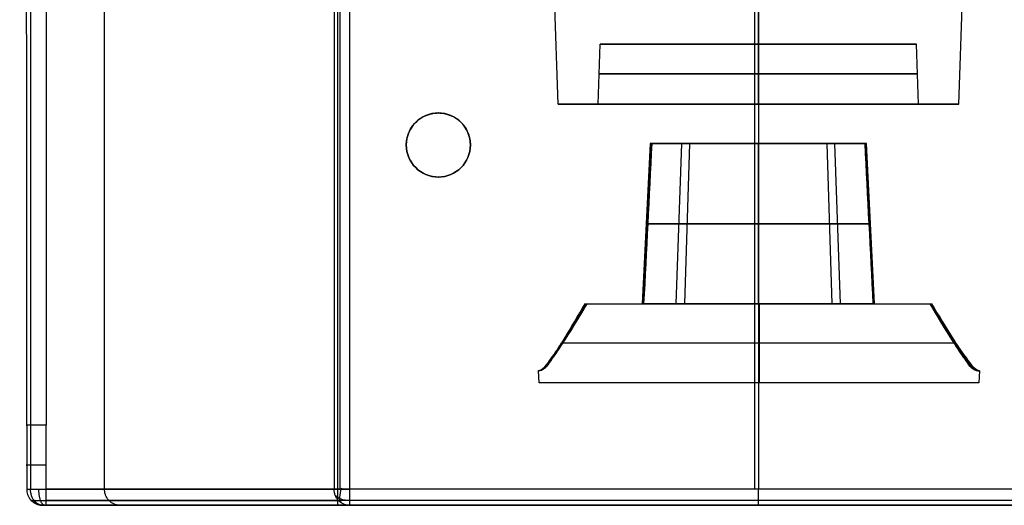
# Model space of a CAD drawing. Header units: millimetres. Extents: x -184 to 185, y -20 to 526.
# Tile 1 of 256: x -184 to 61, y -20 to 101. Entities that reach past the tile are written whole.
import ezdxf

# ---------------------------------------------------------------- set-up
doc = ezdxf.new("R2010")
doc.units = ezdxf.units.MM
doc.header["$MEASUREMENT"] = 0
doc.layers.add('Predefinito', color=7, linetype='Continuous', true_color=0x000000)

msp = doc.modelspace()

# ---------------------------------------------------------------- linework, layer by layer
at = {"layer": 'Predefinito'}
for p, q in [((0.01, 447.06, -410), (0.01, -16, -410)), ((-49.99, 80.18, -225), (-51.57, 125.18, -225)), ((49.97, 80.18, -225), (51.54, 125.18, -225)), ((-0.96, 120.63, 0), (-0.96, -16, 0)), ((-39.99, 80.18, -225), (-39.47, 95.18, -225)), ((-39.47, 95.18, -225), (-0.01, 95.18, -225)), ((-19.74, 95.18, -190.82), (-19.74, 95.18, -259.18)), ((-0.01, 95.18, -185.52), (-0.01, 95.18, -264.48)), ((-0.01, 95.18, -225), (39.45, 95.18, -225)), ((19.72, 95.18, -190.82), (19.72, 95.18, -259.18)), ((39.97, 80.18, -225), (39.45, 95.18, -225)), ((-49.99, 80.18, -225), (-40, 80.18, -225)), ((-25, 80.18, -181.7), (-25, 80.18, -193.78)), ((-25, 80.18, -256.22), (-25, 80.18, -268.3)), ((-0.01, 80.18, -265), (-0.01, 80.18, -275)), ((-0.01, 80.18, -175), (-0.01, 80.18, -185)), ((24.98, 80.18, -181.7), (24.98, 80.18, -193.78)), ((24.98, 80.18, -256.22), (24.98, 80.18, -268.3)), ((39.97, 80.18, -225), (49.97, 80.18, -225)), ((-79.89, 77.97, 0), (-79.89, 77.97, -35)), ((-87.89, 69.97, -35), (-87.89, 69.97, 0)), ((-71.89, 69.97, 0), (-71.89, 69.97, -35)), ((-71.89, 69.97, 0), (-71.89, 69.97, -35)), ((-27.01, 70.32, -54.99), (-29.01, 30.32, -54.99)), ((-28.89, 30.32, -52.34), (-26.89, 70.32, -52.52)), ((-26.01, 70.32, -54.99), (-27.01, 70.32, -54.99)), ((-25.89, 70.32, -52.47), (-26.88, 70.32, -52.38)), ((-26.63, 70.32, -54.99), (-26.15, 70.32, -49.99)), ((-25.52, 70.32, -49.99), (-26.54, 70.32, -49.99)), ((-20.51, 30.32, -75.49), (-19.1, 70.32, -74.08)), ((-18.39, 70.32, -73.37), (-19.1, 70.32, -74.08)), ((-18.41, 30.32, -32.57), (-17.14, 70.32, -34.12)), ((-16.55, 70.32, -34.93), (-17.18, 70.32, -34.15)), ((-0.01, 70.32, -80.99), (-0.01, 70.32, -81.99)), ((-0.01, 70.32, -27.99), (-0.01, 70.32, -28.99)), ((16.54, 70.32, -34.93), (17.17, 70.32, -34.15)), ((18.39, 30.32, -32.57), (17.12, 70.32, -34.12)), ((18.38, 70.32, -73.37), (19.08, 70.32, -74.08)), ((20.5, 30.32, -75.49), (19.08, 70.32, -74.08)), ((26.53, 70.32, -49.99), (25.51, 70.32, -49.99)), ((25.87, 70.32, -52.47), (26.87, 70.32, -52.38)), ((26.99, 70.32, -54.99), (25.99, 70.32, -54.99)), ((26.61, 70.32, -54.99), (26.14, 70.32, -49.99)), ((28.87, 30.32, -52.34), (26.88, 70.32, -52.52)), ((28.99, 30.32, -54.99), (26.99, 70.32, -54.99)), ((-79.89, 61.97, 0), (-79.89, 61.97, -35)), ((-43.24, 30.32, -11), (-0.01, 30.32, -11)), ((-43.24, 30.32, -11), (-43.24, 30.32, -29.5)), ((-43.24, 30.32, -29.5), (-42.76, 30.32, -35)), ((-41.14, 30.32, -53.49), (-28.97, 30.32, -53.49)), ((-21.62, 30.32, -11), (-21.62, 30.32, -35.65)), ((-21.62, 30.32, -74.32), (-21.62, 30.32, -89.83)), ((-0.01, 30.32, -11), (43.22, 30.32, -11)), ((-0.01, 30.32, -11), (-0.01, 30.32, -25.99)), ((-0.01, 30.32, -83.99), (-0.01, 30.32, -95.99)), ((0.15, 30.32, -11), (0.15, 10.61, -11)), ((21.61, 30.32, -11), (21.61, 30.32, -35.65)), ((21.61, 30.32, -74.32), (21.61, 30.32, -89.83)), ((28.95, 30.32, -53.49), (41.13, 30.32, -53.49)), ((42.74, 30.32, -35), (43.22, 30.32, -29.5)), ((43.22, 30.32, -29.5), (43.22, 30.32, -11)), ((49.29, 20.46, -11), (-49.12, 20.46, -11)), ((-48.5, 21.27, -29.5), (-48.67, 21.44, -11)), ((48.48, 21.27, -29.5), (48.66, 21.44, -11)), ((-51.33, 16.88, -29.5), (-51.6, 17.15, -11)), ((51.31, 16.88, -29.49), (51.58, 17.15, -11)), ((-54.74, 10.61, -11.01), (-54.88, 13.64, -11)), ((55.17, 13.59, -11), (55.02, 10.61, -11)), ((55.17, 13.59, -29.5), (55.17, 13.59, -11)), ((55.02, 10.61, -11), (-54.74, 10.61, -11.01)), ((-182.62, 0, -6.1), (-182.63, -16, -6.1)), ((-181.65, 0, -1.88), (-181.65, -16, -1.88)), ((-177.76, -16, 0), (-177.75, 0, 0)), ((177.75, -16, 0), (-177.76, -16, 0)), ((102.09, -16, -410), (-102.1, -16, -410)), ((177.75, -18.83, -1.17), (-177.76, -18.83, -1.17)), ((102.08, -18.83, -408.83), (-102.1, -18.83, -408.83)), ((177.75, -20, -4), (-177.76, -20, -4)), ((-156.63, -20, -205), (156.61, -20, -205)), ((104.97, -20, -410), (-104.99, -20, -410)), ((102.08, -20, -406), (-102.1, -20, -406)), ((0, -20, -406), (0, -20, -4))]:
    msp.add_line(p, q, dxfattribs=at)
at = {"layer": 'Predefinito', "extrusion": (-2.49708e-06, -1, 1.91563e-08)}
msp.add_arc((-0.01, -225, -95.18), 39.48, 269.9766, 269.9998, dxfattribs=at)
at = {"layer": 'Predefinito', "extrusion": (2.49708e-06, -1, 1.91562e-08)}
msp.add_arc((-0.01, -225, -95.18), 39.48, 270.0002, 270.0234, dxfattribs=at)
at = {"layer": 'Predefinito', "extrusion": (8.94456e-16, -1, -5.36455e-16)}
msp.add_arc((0.01, -225, -87.75), 39.74, 90.0234, 269.9766, dxfattribs=at)
at = {"layer": 'Predefinito', "extrusion": (-5.36674e-16, 1, 8.94091e-16)}
msp.add_arc((0.03, -225, 87.75), 39.74, 90.0234, 269.9766, dxfattribs=at)
at = {"layer": 'Predefinito', "extrusion": (2.90437e-06, -1, 9.77492e-09)}
msp.add_arc((-0.03, -225, -80.18), 50, 270.0002, 270.0184, dxfattribs=at)
at = {"layer": 'Predefinito', "extrusion": (3.50725e-06, -1, -1.99745e-08)}
msp.add_arc((-0.01, -225, -80.18), 40, 269.977, 269.9998, dxfattribs=at)
at = {"layer": 'Predefinito', "extrusion": (-3.50725e-06, -1, -1.10356e-08)}
msp.add_arc((-0.01, -225, -80.18), 40, 270.0002, 270.023, dxfattribs=at)
at = {"layer": 'Predefinito', "extrusion": (-2.80581e-06, 1, -1.35095e-09)}
msp.add_arc((0.01, -225, 80.18), 50, 269.9816, 269.9998, dxfattribs=at)
at = {"layer": 'Predefinito', "extrusion": (1.90699e-22, 4.44089e-16, -1)}
msp.add_arc((79.89, 69.97, 17.68), 8, 360, 180.0001, dxfattribs=at)
at = {"layer": 'Predefinito', "extrusion": (6.8094e-07, 4.23547e-07, 1)}
for start, end in [(0, 180), (180, 360)]:
    msp.add_arc((-79.89, 69.97, 0), 8, start, end, dxfattribs=at)
at = {"layer": 'Predefinito', "extrusion": (-4.44089e-16, 4.4409e-16, -1)}
msp.add_arc((79.89, 69.97, 17.5), 8, 180.0001, 360, dxfattribs=at)
at = {"layer": 'Predefinito', "extrusion": (-2.38636e-07, -3.18316e-07, -1)}
msp.add_arc((79.89, 69.97, 35), 8, 180.0002, 269.9219, dxfattribs=at)
at = {"layer": 'Predefinito', "extrusion": (-2.4186e-13, -1, 2.25898e-14)}
msp.add_arc((-0.01, -54.99, -70.32), 27, 169.3281, 180, dxfattribs=at)
at = {"layer": 'Predefinito', "extrusion": (-1.1631e-13, 1, 1.1289e-14)}
msp.add_arc((0.01, -54.99, 70.32), 26, 360, 11.0875, dxfattribs=at)
at = {"layer": 'Predefinito', "extrusion": (1.81132e-13, -1, 1.97599e-14)}
msp.add_arc((-0.01, -54.99, -70.32), 27, 0, 10.6719, dxfattribs=at)
at = {"layer": 'Predefinito', "extrusion": (1.04585e-15, 1, 7.92083e-16)}
msp.add_arc((0.01, -54.99, 50.32), 28, 270, 360, dxfattribs=at)
at = {"layer": 'Predefinito', "extrusion": (-6.43304e-14, 1, 1.14747e-14)}
msp.add_arc((0.01, -54.99, 50.32), 28, 0, 10.2865, dxfattribs=at)
at = {"layer": 'Predefinito', "extrusion": (1.01701e-15, 1, -6.00337e-16)}
msp.add_arc((0.01, -54.99, 50.32), 28, 10.2865, 90, dxfattribs=at)
at = {"layer": 'Predefinito', "extrusion": (-6.12644e-16, -1, 6.12644e-16)}
msp.add_arc((-0.01, -54.99, -50.32), 28, 270, 360, dxfattribs=at)
at = {"layer": 'Predefinito', "extrusion": (-1.25225e-16, -1, 7.76797e-16)}
msp.add_arc((-0.01, -54.99, -50.32), 28, 10.2865, 90, dxfattribs=at)
at = {"layer": 'Predefinito', "extrusion": (-9.61103e-14, -1, -1.57562e-14)}
msp.add_arc((-0.01, -54.99, -50.32), 28, 0, 10.2865, dxfattribs=at)
at = {"layer": 'Predefinito', "extrusion": (5.0339e-14, 1, 1.33913e-14)}
msp.add_arc((0.01, -54.99, 30.32), 29, 360, 9.9282, dxfattribs=at)
at = {"layer": 'Predefinito', "extrusion": (-3.42535e-14, 1, 1.692e-14)}
msp.add_arc((0.01, -54.99, 30.32), 29, 170.0718, 180, dxfattribs=at)
at = {"layer": 'Predefinito', "extrusion": (-0.790469, 0.386309, 0.475314)}
msp.add_arc((59.21, -397.47, -118.45), 4, 279.0248, 350.5241, dxfattribs=at)
at = {"layer": 'Predefinito', "extrusion": (1, -6.39532e-15, 7.10107e-16)}
msp.add_arc((-16, -406, -0.01), 4, 180.0001, 270, dxfattribs=at)
at = {"layer": 'Predefinito', "extrusion": (-1, 1.2644e-13, -1.75843e-07)}
msp.add_arc((16, -4, 0.01), 4, 359.9999, 90, dxfattribs=at)
at = {"layer": 'Predefinito', "extrusion": (-3.39897e-06, 1.4124e-06, -1)}
msp.add_arc((178.62, -16, 6.09), 4, 270, 321.1126, dxfattribs=at)
at = {"layer": 'Predefinito', "extrusion": (0, 0.776021, -0.630707)}
msp.add_arc((102.1, -325.15, 243.24), 3.98, 269.9788, 332.5145, dxfattribs=at)
at = {"layer": 'Predefinito'}
for points, knots in [([(-182.62, 0, -6.1), (-182.58, 101.54, -6.16), (-182.8, 203.13, -6.22), (-182.3, 331.62, -6.3), (-184.37, 359.02, -6.3), (-174.37, 398.56, -6.3), (-169.64, 411.27, -6.3), (-157.65, 435.53, -6.3), (-150.34, 447.01, -6.3), (-124.73, 478.5, -6.3), (-102.95, 495.63, -6.3), (-66.3, 513.07, -6.3), (-40.56, 521.94, -6.3), (0.01, 526.53, -6.3), (40.59, 521.94, -6.3), (66.32, 513.07, -6.3), (102.96, 495.63, -6.3), (124.76, 478.51, -6.3), (150.33, 447, -6.3), (157.66, 435.54, -6.3), (169.72, 411.29, -6.3), (174.23, 398.53, -6.3), (184.51, 358.99, -6.3), (182.3, 331.6, -6.29), (182.81, 203.11, -6.22), (182.59, 101.53, -6.16), (182.63, 0, -6.1)], [18.163886, 18.163886, 18.163886, 18.163886, 294.801457, 294.801457, 368.501821, 368.501821, 405.352003, 405.352003, 442.202185, 442.202185, 515.902549, 515.902549, 552.754038, 589.602913, 626.451788, 663.300663, 663.300663, 736.998414, 736.998414, 773.847289, 773.847289, 810.696164, 810.696164, 884.393914, 884.393914, 1161.020638, 1161.020638, 1161.020638, 1161.020638]), ([(181.65, 0, -1.88), (181.66, 101.74, -1.92), (181.69, 203.47, -1.94), (181.69, 318.57, -1.97), (181.77, 331.87, -1.97), (181.5, 358.71, -1.97), (179.74, 372.15, -1.97), (170.27, 411.39, -1.97), (158.02, 436.09, -1.96), (124.1, 477.89, -1.96), (80.72, 511.97, -1.96), (0, 530.22, -1.96), (-80.73, 511.97, -1.96), (-124.09, 477.89, -1.96), (-158.08, 436.08, -1.96), (-170.11, 411.42, -1.97), (-183.5, 358.97, -1.97), (-181.38, 331.78, -1.97), (-181.86, 203.55, -1.94), (-181.61, 101.72, -1.92), (-181.65, 0, -1.88)], [15.000463, 15.000463, 15.000463, 15.000463, 320.217984, 320.217984, 360.245232, 360.245232, 400.27248, 400.27248, 480.326975, 480.326975, 560.381471, 640.435967, 720.490463, 800.545012, 800.545012, 880.599534, 880.599534, 960.654057, 960.654057, 1265.869848, 1265.869848, 1265.869848, 1265.869848]), ([(177.75, 0, 0), (177.75, 101.11, 0), (177.75, 202.21, 0), (177.75, 316.58, 0), (177.76, 329.84, 0), (177.71, 356.37, 0), (176.15, 369.62, 0), (167.19, 408.4, 0), (155.32, 432.85, 0), (122.15, 474.27, 0), (79.55, 508.09, 0), (0, 526.21, 0), (-79.57, 508.09, 0), (-122.15, 474.27, 0), (-155.38, 432.85, 0), (-167.05, 408.42, 0), (-179.68, 356.62, 0), (-177.35, 329.78, 0), (-177.97, 202.25, 0), (-177.69, 101.1, 0), (-177.75, 0, 0)], [-3272.769985, -3272.769985, -3272.769985, -3272.769985, -2967.641651, -2967.641651, -2927.614403, -2927.614403, -2887.587155, -2887.587155, -2807.532659, -2807.532659, -2727.478163, -2647.423667, -2567.369171, -2487.314622, -2487.314622, -2407.2601, -2407.2601, -2327.205578, -2327.205578, -2022.078931, -2022.078931, -2022.078931, -2022.078931]), ([(-163.21, -16, -192.35), (-163.16, 81.78, -192.35), (-163.24, 179.9, -191.62), (-162.92, 302.37, -190.6), (-164.12, 327.86, -190.55), (-158.25, 366.97, -190.3), (-155.62, 379.03, -190.06), (-148.48, 404.36, -189.78), (-143.16, 416.97, -189.71), (-122.55, 451.93, -189.45), (-102.53, 471.77, -189.32), (-66.79, 492.16, -189.19), (-41.19, 502.65, -189.11), (0.01, 508.05, -189.07), (41.2, 502.65, -189.11), (66.8, 492.16, -189.19), (102.53, 471.77, -189.32), (122.57, 451.93, -189.45), (143.15, 416.97, -189.71), (148.48, 404.38, -189.79), (155.65, 379.06, -190.06), (158.19, 366.81, -190.27), (164.17, 328.07, -190.59), (162.91, 302.36, -190.6), (163.24, 179.89, -191.62), (163.15, 81.79, -192.35), (163.2, -16, -192.35)], [3.967266, 3.967266, 3.967266, 3.967266, 294.801457, 294.801457, 368.501821, 368.501821, 405.352003, 405.352003, 442.202185, 442.202185, 515.902549, 515.902549, 552.754038, 589.602913, 626.451788, 663.300663, 663.300663, 736.998414, 736.998414, 773.847289, 773.847289, 810.696164, 810.696164, 884.393914, 884.393914, 1175.218427, 1175.218427, 1175.218427, 1175.218427]), ([(105.88, -16, -407.26), (105.88, 71.13, -407.25), (105.89, 158.25, -407.25), (105.89, 245.38, -407.24), (105.89, 267.51, -407.23), (105.9, 289.64, -407.25), (105.88, 311.78, -407.19), (105.86, 322.86, -407.15), (105.82, 333.94, -407.11), (105.82, 345.01, -407.04), (105.8, 356.09, -407.06), (104.07, 367.16, -407.08), (100.67, 377.7, -407.1), (93.85, 398.83, -407.13), (80.22, 417.61, -407.15), (62.25, 430.65, -407.16), (53.27, 437.16, -407.17), (43.28, 442.26, -407.18), (32.73, 445.69, -407.18), (22.18, 449.12, -407.18), (11.1, 450.88, -407.19), (0.01, 450.88, -407.19), (-11.08, 450.88, -407.19), (-22.16, 449.12, -407.18), (-32.71, 445.69, -407.18), (-43.26, 442.26, -407.18), (-53.25, 437.16, -407.17), (-62.23, 430.65, -407.16), (-80.2, 417.62, -407.15), (-93.83, 398.83, -407.13), (-100.65, 377.71, -407.1), (-104.05, 367.16, -407.08), (-105.79, 356.09, -407.06), (-105.81, 345.01, -407.04), (-105.81, 333.94, -407.11), (-105.85, 322.87, -407.15), (-105.86, 311.78, -407.19), (-105.89, 289.64, -407.25), (-105.89, 267.51, -407.23), (-105.89, 245.38, -407.24), (-105.89, 158.25, -407.25), (-105.9, 71.13, -407.25), (-105.9, -16, -407.26)], [3.99999, 3.99999, 3.99999, 3.99999, 265.379928, 265.379928, 265.379928, 331.770292, 331.770292, 331.770292, 365.006961, 365.006961, 365.006961, 397.040232, 397.040232, 397.040232, 461.117953, 461.117953, 461.117953, 493.18724, 493.18724, 493.18724, 525.25082, 525.25082, 525.25082, 557.313671, 557.313671, 557.313671, 589.38457, 589.38457, 589.38457, 653.464149, 653.464149, 653.464149, 685.498735, 685.498735, 685.498735, 718.734658, 718.734658, 718.734658, 785.126104, 785.126104, 785.126104, 1046.506818, 1046.506818, 1046.506818, 1046.506818]), ([(-104.99, -20, -410), (-104.99, 68.32, -410), (-104.99, 156.64, -410), (-104.99, 267.05, -410), (-104.99, 289.13, -410), (-104.99, 322.25, -410), (-104.97, 333.29, -410), (-105.04, 355.37, -410), (-103.37, 366.41, -410), (-93.33, 398, -410), (-79.79, 416.79, -410), (-53, 436.3, -410), (-33.11, 446.49, -410), (0.01, 451.76, -410), (33.13, 446.49, -410), (53.03, 436.3, -410), (79.81, 416.79, -410), (93.35, 397.99, -410), (103.39, 366.41, -410), (105.06, 355.37, -410), (104.99, 333.29, -410), (105.01, 322.25, -410), (105, 289.13, -410), (105, 267.05, -410), (104.98, 156.64, -410), (104.97, 68.32, -410), (104.97, -20, -410)], [209.959033, 209.959033, 209.959033, 209.959033, 504.760507, 504.760507, 578.460876, 578.460876, 615.31106, 615.31106, 652.161244, 652.161244, 725.861613, 725.861613, 762.713104, 799.561982, 836.410859, 873.259736, 873.259736, 946.95749, 946.95749, 983.806368, 983.806368, 1020.655245, 1020.655245, 1094.352999, 1094.352999, 1389.143947, 1389.143947, 1389.143947, 1389.143947]), ([(102.09, -16, -410), (102.08, 71.13, -410), (102.09, 158.25, -410), (102.09, 245.38, -410), (102.09, 267.51, -410), (102.11, 289.64, -410), (102.06, 311.77, -410), (102.03, 322.85, -410), (101.98, 333.93, -410), (101.96, 345.01, -410), (101.95, 355.68, -410), (100.28, 366.36, -410), (97.01, 376.53, -410), (90.46, 396.86, -410), (77.3, 415.01, -410), (60.01, 427.55, -410), (51.35, 433.83, -410), (41.72, 438.75, -410), (31.55, 442.06, -410), (21.39, 445.36, -410), (10.7, 447.06, -410), (0.01, 447.06, -410), (-10.68, 447.06, -410), (-21.36, 445.36, -410), (-31.52, 442.06, -410), (-41.69, 438.75, -410), (-51.33, 433.83, -410), (-59.98, 427.55, -410), (-77.28, 415.01, -410), (-90.44, 396.86, -410), (-96.99, 376.53, -410), (-100.26, 366.36, -410), (-101.93, 355.69, -410), (-101.95, 345.01, -410), (-101.96, 333.93, -410), (-102.02, 322.85, -410), (-102.05, 311.77, -410), (-102.1, 289.64, -410), (-102.08, 267.51, -410), (-102.08, 245.38, -410), (-102.09, 158.25, -410), (-102.1, 71.13, -410), (-102.1, -16, -410)], [3.99999, 3.99999, 3.99999, 3.99999, 265.379928, 265.379928, 265.379928, 331.770292, 331.770292, 331.770292, 365.006961, 365.006961, 365.006961, 397.040232, 397.040232, 397.040232, 461.117953, 461.117953, 461.117953, 493.18724, 493.18724, 493.18724, 525.25082, 525.25082, 525.25082, 557.313671, 557.313671, 557.313671, 589.38457, 589.38457, 589.38457, 653.464149, 653.464149, 653.464149, 685.498735, 685.498735, 685.498735, 718.734658, 718.734658, 718.734658, 785.126104, 785.126104, 785.126104, 1046.506818, 1046.506818, 1046.506818, 1046.506818]), ([(-43.24, 30.32, -29.5), (-44.99, 27.36, -29.5), (-46.68, 24.31, -29.5), (-49.35, 19.85, -29.5), (-50.22, 18.29, -29.49), (-51.78, 16.31, -29.5), (-52.22, 15.47, -29.49), (-53.31, 14.08, -29.49), (-53.98, 13.55, -29.5), (-54.99, 13.58, -29.5)], [-20.82953, -20.82953, -20.82953, -20.82953, -10.414766, -10.414766, -5.207383, -5.207383, -2.603692, -2.603692, 0, 0, 0, 0]), ([(-54.93, 13.62, -20.25), (-53.22, 13.89, -20.25), (-52.46, 15.74, -20.25), (-50.42, 18.35, -20.25), (-49.5, 19.87, -20.25), (-46.75, 24.31, -20.25), (-45.01, 27.33, -20.25), (-43.24, 30.32, -20.25)], [0.237916, 0.237916, 0.237916, 0.237916, 5.207383, 5.207383, 10.414765, 10.414765, 20.82953, 20.82953, 20.82953, 20.82953]), ([(-54.88, 13.64, -11), (-53.25, 14.08, -11), (-52.38, 15.84, -11), (-50.35, 18.53, -11), (-49.43, 20.01, -11), (-46.69, 24.37, -11), (-44.95, 27.34, -11), (-43.24, 30.32, -11)], [-128.118816, -128.118816, -128.118816, -128.118816, -122.911434, -122.911434, -117.704051, -117.704051, -107.289286, -107.289286, -107.289286, -107.289286]), ([(-54.77, 13.61, -32.25), (-53.01, 13.83, -32.24), (-52.24, 15.72, -32.25), (-50.18, 18.35, -32.25), (-49.26, 19.87, -32.25), (-46.51, 24.31, -32.25), (-44.77, 27.33, -32.25), (-43, 30.32, -32.25)], [0.159582, 0.159582, 0.159582, 0.159582, 5.207383, 5.207383, 10.414765, 10.414765, 20.82953, 20.82953, 20.82953, 20.82953]), ([(-54.55, 13.64, -35), (-52.96, 14.15, -35), (-52.07, 15.9, -35), (-50.01, 18.59, -35), (-49.08, 20.06, -35), (-46.29, 24.4, -35), (-44.51, 27.36, -35), (-42.76, 30.32, -35)], [-25.759302, -25.759302, -25.759302, -25.759302, -20.566199, -20.566199, -15.373097, -15.373097, -4.986892, -4.986892, -4.986892, -4.986892]), ([(42.74, 30.32, -35), (44.51, 27.33, -35), (46.3, 24.35, -35), (49.13, 19.97, -35), (50.07, 18.49, -35), (52.15, 15.78, -35), (53.06, 14.01, -34.99), (54.71, 13.59, -35)], [4.986892, 4.986892, 4.986892, 4.986892, 15.373106, 15.373106, 20.566213, 20.566213, 25.759302, 25.759302, 25.759302, 25.759302]), ([(54.93, 13.59, -32.25), (53.04, 13.71, -32.25), (52.25, 15.68, -32.25), (50.16, 18.35, -32.25), (49.25, 19.87, -32.25), (46.49, 24.31, -32.25), (44.75, 27.33, -32.25), (42.98, 30.32, -32.25)], [-0.003133, -0.003133, -0.003133, -0.003133, 5.207383, 5.207383, 10.414765, 10.414765, 20.82953, 20.82953, 20.82953, 20.82953]), ([(43.22, 30.32, -11), (44.99, 27.33, -11), (46.78, 24.35, -11), (49.6, 19.98, -11), (50.54, 18.5, -11), (52.62, 15.8, -11), (53.52, 14.03, -11), (55.17, 13.59, -11)], [-20.82953, -20.82953, -20.82953, -20.82953, -10.414765, -10.414765, -5.207383, -5.207383, 0, 0, 0, 0]), ([(55.17, 13.59, -29.5), (53.04, 13.39, -29.49), (52.37, 15.55, -29.49), (50.26, 18.2, -29.49), (49.38, 19.77, -29.5), (46.69, 24.26, -29.5), (44.99, 27.34, -29.5), (43.22, 30.32, -29.5)], [0, 0, 0, 0, 5.207383, 5.207383, 10.414765, 10.414765, 20.82953, 20.82953, 20.82953, 20.82953]), ([(55.17, 13.59, -20.25), (53.28, 13.71, -20.25), (52.49, 15.68, -20.25), (50.4, 18.35, -20.25), (49.49, 19.87, -20.25), (46.73, 24.31, -20.25), (44.99, 27.33, -20.25), (43.22, 30.32, -20.25)], [0, 0, 0, 0, 5.207383, 5.207383, 10.414765, 10.414765, 20.82953, 20.82953, 20.82953, 20.82953]), ([(-182.63, -16, -6.1), (-182.87, -16, -4.8), (-182.42, -16, -2.03), (-179.87, -16, -0.33), (-178.32, -16, -0.01), (-177.76, -16, 0)], [-0.009841, -0.009841, -0.009841, -0.009841, 0.898214, 1.415128, 1.7891, 1.7891, 1.7891, 1.7891]), ([(-182.63, -16, -6.1), (-182.55, -16, -68.75), (-166.02, -16, -205.05), (-129.17, -16, -336.87), (-105.9, -16, -407.26)], [0.001463, 0.001463, 0.001463, 0.001463, 186.784639, 408.8325, 408.8325, 408.8325, 408.8325]), ([(-182.63, -16, -6.1), (-182.63, -16.22, -6.1), (-182.59, -16.65, -6.28), (-182.42, -17.32, -6.18), (-182.13, -17.97, -6.16), (-181.72, -18.57, -6.09), (-181.2, -19.09, -6.01), (-180.59, -19.51, -5.91), (-179.94, -19.8, -5.79), (-179.28, -19.96, -5.65), (-178.84, -20, -5.55), (-178.62, -20, -5.5)], [0, 0, 0, 0, 0.65652, 1.340249, 2.052645, 2.784216, 3.523887, 4.259959, 4.98132, 5.678475, 6.343959, 6.343959, 6.343959, 6.343959]), ([(-178.62, -20, -5.5), (-178.81, -20, -5.14), (-178.75, -20, -4.49), (-178.16, -20, -4.05), (-177.87, -20, -4), (-177.76, -20, -4)], [-0.29199, -0.29199, -0.29199, -0.29199, 0.897922, 1.415006, 1.7891, 1.7891, 1.7891, 1.7891]), ([(-178.62, -20, -5.5), (-178.55, -20, -68.41), (-162.09, -20, -204.2), (-125.33, -20, -335.74), (-102.1, -20, -406)], [-0.601678, -0.601678, -0.601678, -0.601678, 186.445213, 408.801104, 408.801104, 408.801104, 408.801104])]:
    msp.add_open_spline(points, degree=3, knots=knots, dxfattribs=at)
for points, weights, degree, knots in [([(104.43, -16, -409.24), (104.43, 71.13, -409.24), (104.43, 158.3, -409.24), (104.44, 245.38, -409.23), (104.44, 267.49, -409.23), (104.45, 289.68, -409.24), (104.43, 311.78, -409.22), (104.42, 322.87, -409.21), (104.38, 333.97, -409.2), (104.39, 345.01, -409.17), (104.37, 355.93, -409.18), (102.66, 366.85, -409.19), (99.3, 377.26, -409.19), (92.58, 398.06, -409.2), (79.13, 416.63, -409.21), (61.4, 429.48, -409.21), (52.55, 435.9, -409.21), (42.69, 440.93, -409.22), (32.29, 444.31, -409.22), (21.88, 447.7, -409.22), (10.95, 449.43, -409.22), (0.01, 449.43, -409.22), (-10.93, 449.43, -409.22), (-21.86, 447.7, -409.22), (-32.26, 444.31, -409.22), (-42.67, 440.93, -409.22), (-52.53, 435.9, -409.21), (-61.38, 429.48, -409.21), (-79.11, 416.63, -409.21), (-92.56, 398.07, -409.2), (-99.28, 377.27, -409.19), (-102.64, 366.86, -409.19), (-104.35, 355.93, -409.18), (-104.38, 345.01, -409.17), (-104.37, 333.97, -409.19), (-104.41, 322.88, -409.21), (-104.42, 311.78, -409.22), (-104.44, 289.68, -409.24), (-104.43, 267.49, -409.23), (-104.43, 245.38, -409.23), (-104.44, 158.3, -409.24), (-104.44, 71.13, -409.24), (-104.44, -16, -409.24)], [0.905349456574, 0.905314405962, 0.905049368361, 0.904569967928, 0.904435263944, 0.905241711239, 0.902649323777, 0.901366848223, 0.899694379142, 0.897078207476, 0.897892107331, 0.898481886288, 0.899123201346, 0.900511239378, 0.901137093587, 0.901840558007, 0.902122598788, 0.902310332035, 0.902460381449, 0.902606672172, 0.902678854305, 0.902681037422, 0.902679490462, 0.902607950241, 0.902462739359, 0.902313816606, 0.902127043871, 0.90184512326, 0.901144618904, 0.900514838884, 0.899138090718, 0.898502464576, 0.897907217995, 0.897080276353, 0.899683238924, 0.901419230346, 0.902673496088, 0.905218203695, 0.904443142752, 0.904576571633, 0.905053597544, 0.905311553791, 0.905349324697], 3, [3.99999, 3.99999, 3.99999, 3.99999, 265.379928, 265.379928, 265.379928, 331.770292, 331.770292, 331.770292, 365.006961, 365.006961, 365.006961, 397.040232, 397.040232, 397.040232, 461.117953, 461.117953, 461.117953, 493.18724, 493.18724, 493.18724, 525.25082, 525.25082, 525.25082, 557.313671, 557.313671, 557.313671, 589.38457, 589.38457, 589.38457, 653.464149, 653.464149, 653.464149, 685.498735, 685.498735, 685.498735, 718.734658, 718.734658, 718.734658, 785.126104, 785.126104, 785.126104, 1046.506818, 1046.506818, 1046.506818, 1046.506818]), ([(-0.01, 95.18, -185.52), (-0.02, 95.18, -185.52), (-0.03, 95.18, -185.52), (-39.47, 95.18, -185.56), (-39.47, 95.18, -225), (-39.47, 95.18, -264.44), (-0.03, 95.18, -264.48)], [1, 0.999832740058, 0.999665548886, 0.707274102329, 1, 0.707392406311, 1], 2, [-186.009415, -186.009415, -186.009415, -185.991705, -185.991705, -124.018086, -124.018086, -62.044467, -62.044467, -62.044467]), ([(0, 95.18, -264.48), (39.45, 95.18, -264.44), (39.45, 95.18, -225), (39.45, 95.18, -185.56), (0, 95.18, -185.52), (0, 95.18, -185.52), (-0.01, 95.18, -185.52)], [1, 0.707392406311, 1, 0.707274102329, 0.999665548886, 0.999832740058, 1], 2, [62.044467, 62.044467, 62.044467, 124.018086, 124.018086, 185.991705, 185.991705, 186.009415, 186.009415, 186.009415]), ([(-0.01, 80.18, -175), (-0.02, 80.18, -175), (-0.03, 80.18, -175), (-49.99, 80.18, -175.03), (-49.99, 80.18, -225), (-49.99, 80.18, -274.97), (-0.03, 80.18, -275)], [1, 0.999867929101, 0.999735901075, 0.707238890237, 1, 0.707332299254, 1], 2, [78.55753, 78.55753, 78.55753, 78.575242, 78.575242, 157.079633, 157.079633, 235.584024, 235.584024, 235.584024]), ([(-0.01, 80.18, -185), (-0.02, 80.18, -185), (-0.03, 80.18, -185), (-40, 80.18, -185.03), (-40, 80.18, -225), (-40, 80.18, -264.97), (-0.03, 80.18, -265)], [1, 0.999834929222, 0.999669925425, 0.707271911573, 1, 0.707388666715, 1], 2, [62.849567, 62.849567, 62.849567, 62.867277, 62.867277, 125.663706, 125.663706, 188.460135, 188.460135, 188.460135]), ([(-0.01, 80.18, -175), (0, 80.18, -175), (0, 80.18, -175), (49.97, 80.18, -175.03), (49.97, 80.18, -225), (49.97, 80.18, -274.97), (0, 80.18, -275)], [1, 0.999867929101, 0.999735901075, 0.707238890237, 1, 0.707332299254, 1], 2, [78.55753, 78.55753, 78.55753, 78.575242, 78.575242, 157.079633, 157.079633, 235.584024, 235.584024, 235.584024]), ([(0, 80.18, -265), (39.97, 80.18, -264.97), (39.97, 80.18, -225), (39.97, 80.18, -185.03), (0, 80.18, -185), (0, 80.18, -185), (-0.01, 80.18, -185)], [1, 0.707388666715, 1, 0.707271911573, 0.999669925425, 0.999834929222, 1], 2, [-188.460135, -188.460135, -188.460135, -125.663706, -125.663706, -62.867277, -62.867277, -62.849567, -62.849567, -62.849567]), ([(-87.89, 69.97, -35), (-87.89, 77.97, -35), (-79.89, 77.97, -35), (-79.88, 77.97, -35), (-79.88, 77.97, -35)], [1.00000032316, 0.707106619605, 1, 0.999717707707, 0.999435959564], 2, [-50.251505, -50.251505, -50.251505, -37.69084, -37.69084, -37.678734, -37.678734, -37.678734]), ([(-79.88, 77.97, -35), (-71.89, 77.96, -35), (-71.89, 69.97, -35), (-71.89, 69.97, -35), (-71.89, 69.97, -35)], [0.99943595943, 0.707389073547, 1, 0.999999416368, 0.999998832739], 2, [-37.678734, -37.678734, -37.678734, -25.126113, -25.126113, -25.126088, -25.126088, -25.126088]), ([(-79.88, 61.97, -35), (-79.88, 61.97, -35), (-79.89, 61.97, -35), (-87.89, 61.97, -35), (-87.89, 69.97, -35)], [0.999435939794, 0.999717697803, 1, 0.707107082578, 0.999999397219], 2, [-12.573308, -12.573308, -12.573308, -12.561201, -12.561201, 0, 0, 0]), ([(-42.76, 30.32, -35), (-42.67, 30.32, -35.99), (-42.58, 30.32, -36.99), (-42.01, 30.32, -43.49), (-41.45, 30.32, -49.99), (-40.92, 30.32, -56), (-40.4, 30.32, -62.02)], [1, 0.969038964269, 0.939036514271, 0.939036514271, 0.939036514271, 0.969038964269, 1], 2, [-48.84374, -48.84374, -48.84374, -46.804976, -46.804976, -33.466375, -33.466375, -21.387087, -21.387087, -21.387087]), ([(40.38, 30.32, -62.02), (40.91, 30.32, -56), (41.43, 30.32, -49.99), (42, 30.32, -43.49), (42.57, 30.32, -36.99), (42.65, 30.32, -35.99), (42.74, 30.32, -35)], [1, 0.969038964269, 0.939036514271, 0.939036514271, 0.939036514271, 0.969038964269, 1], 2, [58.969146, 58.969146, 58.969146, 71.048434, 71.048434, 84.387035, 84.387035, 86.425806, 86.425806, 86.425806]), ([(-181.45, -18.83, -6.05), (-181.71, -18.83, -5.03), (-181.4, -18.83, -2.78), (-179.37, -18.83, -1.42), (-178.19, -18.83, -1.18), (-177.76, -18.83, -1.17)], [0.853554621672, 0.853554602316, 0.853554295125, 0.853553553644, 0.853553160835, 0.85355302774], 3, [-0.072265, -0.072265, -0.072265, -0.072265, 0.897922, 1.415006, 1.7891, 1.7891, 1.7891, 1.7891]), ([(-181.45, -18.83, -6.05), (-181.45, -18.83, -6.06), (-181.45, -18.83, -6.08), (-181.45, -18.83, -6.09), (-181.38, -18.83, -68.65), (-164.87, -18.83, -204.8), (-128.04, -18.83, -336.53), (-104.78, -18.83, -406.89)], [0.853428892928, 0.853428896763, 0.853428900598, 0.853428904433, 0.853444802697, 0.85346757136, 0.853513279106, 0.853552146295], 3, [-0.047038, -0.047038, -0.047038, -0.047038, -0.003365, -0.003365, -0.003365, 186.784639, 408.8325, 408.8325, 408.8325, 408.8325])]:
    msp.add_rational_spline(points, weights, degree=degree, knots=knots, dxfattribs=at)
for points in [[(-0.01, 125.18, -173.43), (-0.01, 110.18, -173.95), (-0.01, 95.18, -174.48), (-0.01, 80.18, -175)], [(-0.01, 80.18, -275), (-0.01, 95.18, -275.52), (-0.01, 110.18, -276.05), (-0.01, 125.18, -276.57)], [(-0.01, 95.18, -264.48), (-0.01, 90.18, -264.65), (-0.01, 85.18, -264.82), (-0.01, 80.18, -265)], [(-0.01, 80.18, -185), (-0.01, 85.18, -185.17), (-0.01, 90.18, -185.35), (-0.01, 95.18, -185.52)], [(-28.57, 30.32, -49.99), (-27.9, 43.65, -49.99), (-27.22, 56.99, -49.99), (-26.54, 70.32, -49.99)], [(-0.01, 30.32, -83.99), (-0.01, 43.65, -83.32), (-0.01, 56.99, -82.65), (-0.01, 70.32, -81.99)], [(-0.01, 70.32, -27.99), (-0.01, 56.99, -27.32), (-0.01, 43.65, -26.65), (-0.01, 30.32, -25.99)], [(26.53, 70.32, -49.99), (27.2, 56.99, -49.99), (27.88, 43.65, -49.99), (28.56, 30.32, -49.99)], [(-48.19, 21.44, -35), (-48.29, 21.38, -33.17), (-48.4, 21.32, -31.33), (-48.5, 21.27, -29.5)], [(48.18, 21.44, -35), (48.28, 21.38, -33.16), (48.38, 21.32, -31.33), (48.48, 21.27, -29.5)], [(-51.11, 17.15, -35), (-51.19, 17.06, -33.17), (-51.26, 16.97, -31.33), (-51.33, 16.88, -29.5)], [(51.1, 17.15, -35), (51.17, 17.06, -33.16), (51.24, 16.97, -31.33), (51.31, 16.88, -29.49)], [(-54.99, 13.58, -29.5), (-54.85, 13.6, -31.33), (-54.7, 13.62, -33.17), (-54.55, 13.64, -35)], [(-54.88, 13.64, -11), (-54.9, 13.61, -17.17), (-54.94, 13.58, -23.33), (-54.99, 13.58, -29.5)], [(54.71, 13.59, -35), (54.85, 13.6, -33.17), (55, 13.59, -31.33), (55.17, 13.59, -29.5)], [(-177.75, 0, 0), (-180.95, 0, 0), (-183.33, 0, -2.98), (-182.62, 0, -6.1)], [(-177.75, -10, 0), (-180.95, -10, 0), (-183.32, -10, -2.98), (-182.61, -10, -6.1)]]:
    msp.add_open_spline(points, degree=3, dxfattribs=at)
for points, weights in [([(-27.01, 70.32, -54.99), (-27.01, 70.32, -81.99), (-0.01, 70.32, -81.99)], [1, 0.707106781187, 1]), ([(-0.01, 70.32, -27.99), (-22.39, 70.32, -27.99), (-26.54, 70.32, -49.99)], [1, 0.76980035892, 1]), ([(-0.01, 70.32, -80.99), (-26.01, 70.32, -80.99), (-26.01, 70.32, -54.99)], [1, 0.707106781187, 1]), ([(-25.52, 70.32, -49.99), (-21.41, 70.32, -28.99), (-0.01, 70.32, -28.99)], [1, 0.77210999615, 1]), ([(-0.01, 70.32, -81.99), (26.99, 70.32, -81.99), (26.99, 70.32, -54.99)], [1, 0.707106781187, 1]), ([(25.99, 70.32, -54.99), (25.99, 70.32, -80.99), (-0.01, 70.32, -80.99)], [1, 0.707106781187, 1]), ([(26.53, 70.32, -49.99), (22.38, 70.32, -27.99), (-0.01, 70.32, -27.99)], [1, 0.76980035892, 1]), ([(-0.01, 70.32, -28.99), (21.39, 70.32, -28.99), (25.51, 70.32, -49.99)], [1, 0.77210999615, 1]), ([(25.51, 70.32, -49.99), (25.99, 70.32, -52.46), (25.99, 70.32, -54.99)], [1, 0.995322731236, 1]), ([(-40.4, 30.32, -62.02), (-34.48, 30.32, -95.99), (-0.01, 30.32, -95.99)], [1, 0.76536274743, 1]), ([(-0.01, 30.32, -83.99), (-29.01, 30.32, -83.99), (-29.01, 30.32, -54.99)], [1, 0.707106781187, 1]), ([(-28.57, 30.32, -49.99), (-24.37, 30.32, -25.99), (-0.01, 30.32, -25.99)], [1, 0.765641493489, 1]), ([(-0.01, 30.32, -25.99), (24.36, 30.32, -25.99), (28.56, 30.32, -49.99)], [1, 0.765641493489, 1]), ([(28.99, 30.32, -54.99), (28.99, 30.32, -83.99), (-0.01, 30.32, -83.99)], [1, 0.707106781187, 1]), ([(-0.01, 30.32, -95.99), (34.47, 30.32, -95.99), (40.38, 30.32, -62.02)], [1, 0.76536274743, 1]), ([(-178.52, -20, -4.37), (-181.67, -20, -1.85), (-181.67, -16, -1.85)], [1, 0.707108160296, 1]), ([(-178.11, -20, -4.07), (-179.58, -20, -0.37), (-179.58, -16, -0.37)], [1, 0.707106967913, 1]), ([(-177.76, -20, -4), (-177.76, -20, 0), (-177.76, -16, 0)], [1, 0.70710605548, 1]), ([(-159.27, -20, -191.6), (-163.2, -20, -192.36), (-163.2, -16, -192.36)], [1, 0.706940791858, 1]), ([(-102.1, -20, -406), (-105.9, -20, -407.26), (-105.9, -16, -407.26)], [0.999999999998, 0.707104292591, 1]), ([(-105.9, -16, -407.26), (-104.99, -16, -410), (-102.1, -16, -410)], [1, 0.810698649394, 1]), ([(-102.1, -16, -410), (-102.1, -20, -410), (-102.1, -20, -406)], [1, 0.70710728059, 1])]:
    msp.add_rational_spline(points, weights, degree=2, dxfattribs=at)

doc.saveas('drawing.dxf')
